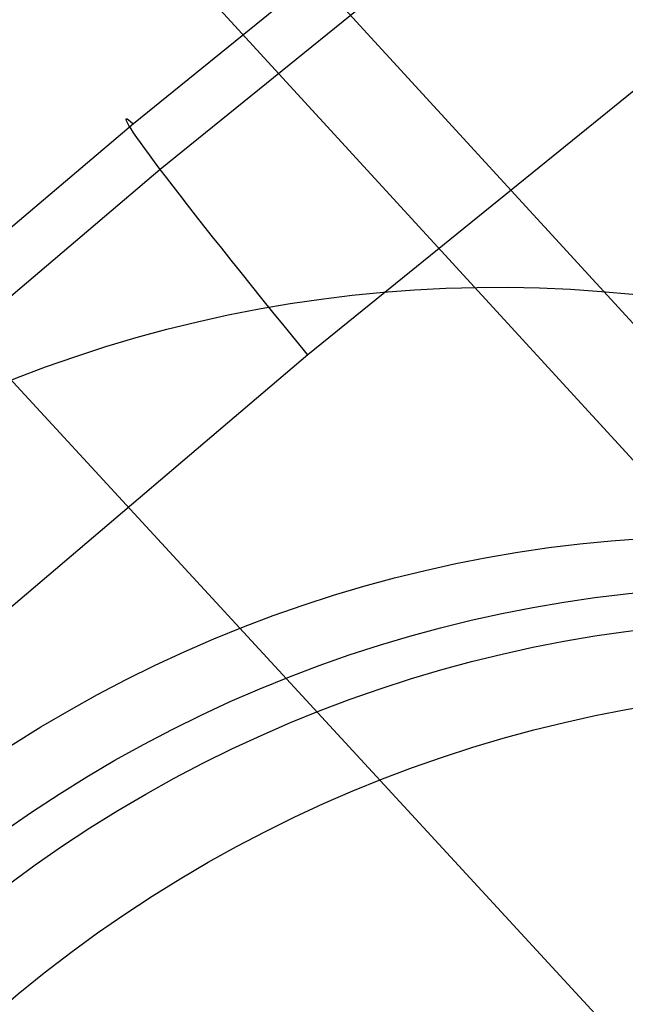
# Model space of a CAD drawing. Extents: x -274 to 274, y -220 to 276.
# Tile 72 of 164: x -192.15 to -188.92, y 213.02 to 218.27. Entities that reach past the tile are written whole.
import ezdxf

# ---------------------------------------------------------------- set-up
doc = ezdxf.new("R2010")
doc.units = 0
doc.layers.add('PREDEFINITO', color=7, linetype='CONTINUOUS')

msp = doc.modelspace()

# ---------------------------------------------------------------- linework, layer by layer
at = {"layer": 'PREDEFINITO'}
for p, q in [((-204.5227, 232.9913, 1), (-176.7791, 202.7145, 261.0055)), ((-188.1037, 215.0732, 672.9243), (-199.0157, 226.9816, 748.9079)), ((-197.3964, 225.9438, 1), (-169.7975, 195.8249, 259.6677)), ((-189.0225, 212.9055, 724.6361), (-197.7714, 222.4004, 722.6212)), ((-187.7115, 220.8206, 752.6857), (-191.5462, 217.7174, 752.5471)), ((-187.5707, 220.5764, 754.1902), (-191.4024, 217.4743, 754.0514)), ((-181.2012, 208.2699, 674.9419), (-192.1187, 220.1842, 750.9642)), ((-190.617, 216.487, 754.9181), (-186.8074, 219.5718, 755.0569)), ((-191.5462, 217.7174, 752.5471), (-195.3221, 214.5088, 752.3957)), ((-191.4024, 217.4743, 754.0514), (-195.1754, 214.2668, 753.9)), ((-194.3678, 213.2974, 754.7666), (-190.617, 216.487, 754.9181))]:
    msp.add_line(p, q, dxfattribs=at)
at = {"layer": 'PREDEFINITO', "extrusion": (-0.140503, 0.153332, 0.978135)}
msp.add_circle((-1.9195, -134.262, 795.2989), 7, dxfattribs=at)
at = {"layer": 'PREDEFINITO', "extrusion": (-0.14052, 0.153351, 0.97813)}
msp.add_circle((-1.9195, -134.2425, 729.1933), 7, dxfattribs=at)
at = {"layer": 'PREDEFINITO', "extrusion": (-0.140461, 0.153286, 0.978148)}
msp.add_circle((-1.9195, -134.3076, 720.5421), 7, dxfattribs=at)
at = {"layer": 'PREDEFINITO', "extrusion": (-0.13977, 0.152533, 0.978365)}
msp.add_circle((-1.9195, -135.0587, 718.6558), 7, dxfattribs=at)
at = {"layer": 'PREDEFINITO', "extrusion": (-0.137858, 0.150446, 0.978959)}
msp.add_circle((-1.9195, -137.1349, 717.054), 7, dxfattribs=at)
at = {"layer": 'PREDEFINITO', "extrusion": (-0.134261, 0.14652, 0.980054)}
msp.add_circle((-1.9195, -141.0248, 713.8122), 7, dxfattribs=at)
at = {"layer": 'PREDEFINITO', "extrusion": (-0.123218, 0.134469, 0.983227)}
msp.add_circle((-1.9195, -152.8069, 700.603), 7, dxfattribs=at)
at = {"layer": 'PREDEFINITO', "extrusion": (0.820551, -0.088518, -0.564678)}
msp.add_arc((197.3852, 493.5711, -601.6374), 5.4892, 47.6431, 110.7263, dxfattribs=at)
at = {"layer": 'PREDEFINITO', "extrusion": (-0.769428, -0.638049, -0.029568)}
msp.add_arc((-287.9041, 752.8843, -13.7843), 2, 102.0046, 192.0006, dxfattribs=at)

doc.saveas('drawing.dxf')
